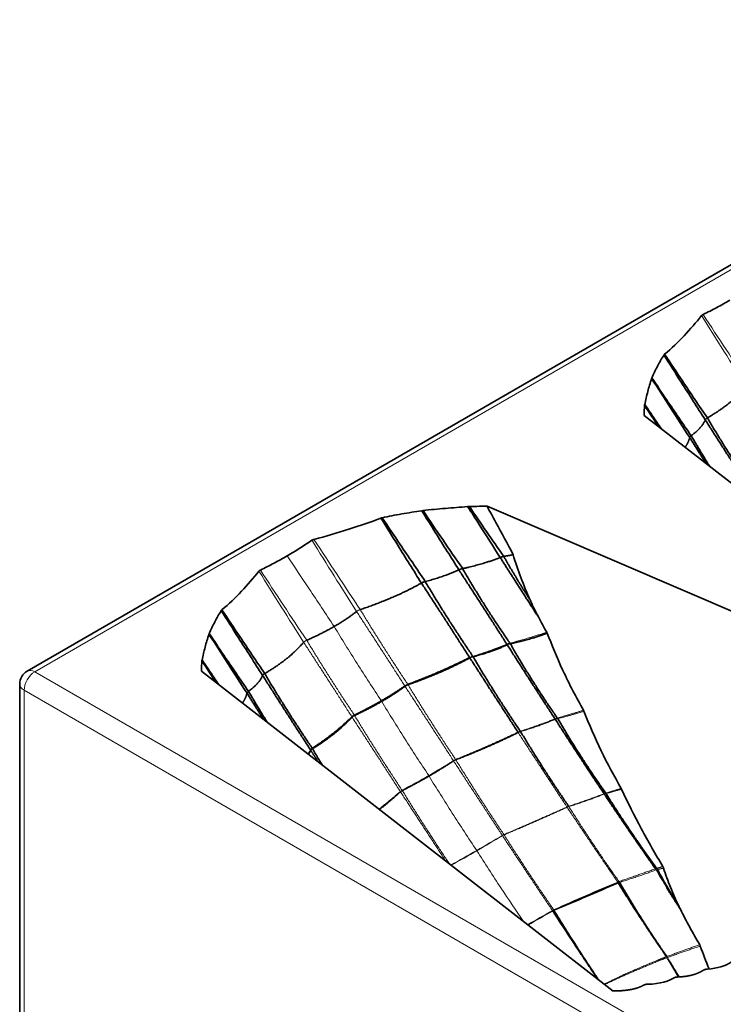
# Model space of a CAD drawing. Header units: millimetres. Extents: x 7 to 415, y 7 to 290.
# Tile 55 of 86: x 287 to 296, y 63 to 76. Entities that reach past the tile are written whole.
import ezdxf

# ---------------------------------------------------------------- set-up
doc = ezdxf.new("R2010")
doc.units = ezdxf.units.MM
doc.layers.add('Sichtbar (ISO)', color=7, linetype='Continuous', lineweight=35)
doc.layers.add('Sichtbar schmal (ISO)', color=7, linetype='Continuous', lineweight=18)

msp = doc.modelspace()

# ---------------------------------------------------------------- linework, layer by layer
at = {"layer": 'Sichtbar (ISO)'}
for p, q in [((392.456, 128.009), (286.673, 66.935)), ((294.853, 70.321), (300.309, 66.079)), ((292.769, 69.118), (300.118, 65.968)), ((288.984, 66.933), (294.44, 62.69)), ((286.573, 66.761), (286.573, 61.128)), ((294.45, 62.696), (294.44, 62.69))]:
    msp.add_line(p, q, dxfattribs=at)
msp.add_arc((286.773, 66.761), 0.2, 120, 180, dxfattribs=at)
for centre, major_axis, ratio, start_param, end_param in [((294.016, 66.944), (-0.718, 1.109), 0.093519, 0.509798, 0.819444), ((305.872, 72.296), (32.588, 15.25), 0.077658, 4.29211, 4.320121), ((301.366, 60.891), (-5.688, 4.264), 0.413876, 0.551515, 0.621946), ((295.492, 63.283), (-0.594, 0.089), 0.484983, 1.987526, 2.677644), ((294.738, 63.076), (-0.602, 0.088), 0.464499, 1.915942, 2.703915)]:
    msp.add_ellipse(centre, major_axis=major_axis, ratio=ratio, start_param=start_param, end_param=end_param, dxfattribs=at)
for points, knots in [([(295.989, 71.851), (295.932, 71.818), (295.874, 71.786), (295.756, 71.722), (295.695, 71.692), (295.634, 71.661)], [-0.0484354, -0.0484354, -0.0484354, -0.0484354, -0.02423798, -0.02423798, 0, 0, 0, 0]), ([(295.634, 71.661), (295.629, 71.659), (295.625, 71.657), (295.619, 71.652), (295.616, 71.649), (295.613, 71.646)], [-0.003359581, -0.003359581, -0.003359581, -0.003359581, -0.001690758, -0.001690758, 0, 0, 0, 0]), ([(295.613, 71.646), (295.54, 71.556), (295.464, 71.467), (295.301, 71.295), (295.216, 71.213), (295.123, 71.133)], [-0.1018724, -0.1018724, -0.1018724, -0.1018724, -0.0501361, -0.0501361, 0, 0, 0, 0]), ([(295.115, 71.124), (295.082, 71.075), (295.054, 71.025), (295.002, 70.924), (294.978, 70.871), (294.955, 70.821)], [-0.05336849, -0.05336849, -0.05336849, -0.05336849, -0.0267651, -0.0267651, 0, 0, 0, 0]), ([(295.123, 71.133), (295.121, 71.132), (295.12, 71.13), (295.117, 71.127), (295.116, 71.126), (295.115, 71.124)], [-0.001802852, -0.001802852, -0.001802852, -0.001802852, -0.000918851, -0.000918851, 0, 0, 0, 0]), ([(295.115, 71.124), (295.191, 71.004), (295.266, 70.884), (295.449, 70.597), (295.556, 70.43), (295.663, 70.264)], [0.0163333, 0.0163333, 0.0163333, 0.0163333, 0.0590689, 0.0590689, 0.1186889, 0.1186889, 0.1186889, 0.1186889]), ([(295.123, 71.133), (295.202, 71.015), (295.281, 70.898), (295.469, 70.616), (295.58, 70.453), (295.69, 70.29)], [-0.1018463, -0.1018463, -0.1018463, -0.1018463, -0.0592709, -0.0592709, 0, 0, 0, 0]), ([(294.951, 70.811), (294.931, 70.754), (294.915, 70.697), (294.886, 70.583), (294.873, 70.527), (294.859, 70.47)], [-0.06012104, -0.06012104, -0.06012104, -0.06012104, -0.02989562, -0.02989562, 0, 0, 0, 0]), ([(294.955, 70.821), (294.954, 70.82), (294.953, 70.818), (294.952, 70.815), (294.951, 70.813), (294.951, 70.811)], [-0.001854, -0.001854, -0.001854, -0.001854, -0.000940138, -0.000940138, 0, 0, 0, 0]), ([(294.955, 70.821), (295.019, 70.725), (295.083, 70.63), (295.256, 70.374), (295.366, 70.214), (295.476, 70.054)], [-0.09289361, -0.09289361, -0.09289361, -0.09289361, -0.0582404, -0.0582404, 0, 0, 0, 0]), ([(294.857, 70.457), (294.855, 70.431), (294.854, 70.406), (294.853, 70.36), (294.853, 70.341), (294.853, 70.321)], [-0.0266442, -0.0266442, -0.0266442, -0.0266442, -0.01336919, -0.01336919, -0.00318637, -0.00318637, -0.00318637, -0.00318637]), ([(294.859, 70.47), (294.858, 70.468), (294.857, 70.465), (294.857, 70.461), (294.857, 70.459), (294.857, 70.457)], [-0.002240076, -0.002240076, -0.002240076, -0.002240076, -0.001141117, -0.001141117, 0, 0, 0, 0]), ([(294.859, 70.47), (294.912, 70.391), (294.965, 70.313), (295.039, 70.204), (295.06, 70.174), (295.081, 70.144)], [-0.08048799, -0.08048799, -0.08048799, -0.08048799, -0.05197876, -0.05197876, -0.0409675, -0.0409675, -0.0409675, -0.0409675]), ([(291.379, 68.967), (291.464, 68.986), (291.55, 69.002), (291.726, 69.032), (291.817, 69.046), (291.903, 69.059)], [-0.05336849, -0.05336849, -0.05336849, -0.05336849, -0.0267651, -0.0267651, 0, 0, 0, 0]), ([(291.903, 69.059), (291.906, 69.06), (291.909, 69.06), (291.915, 69.061), (291.918, 69.061), (291.921, 69.062)], [-0.001854, -0.001854, -0.001854, -0.001854, -0.000940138, -0.000940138, 0, 0, 0, 0]), ([(291.903, 69.059), (291.965, 68.962), (292.026, 68.864), (292.19, 68.603), (292.293, 68.44), (292.395, 68.276)], [-0.09289361, -0.09289361, -0.09289361, -0.09289361, -0.0582404, -0.0582404, 0, 0, 0, 0]), ([(291.921, 69.062), (292.019, 69.073), (292.119, 69.083), (292.315, 69.099), (292.414, 69.107), (292.512, 69.115)], [-0.06012104, -0.06012104, -0.06012104, -0.06012104, -0.02989562, -0.02989562, 0, 0, 0, 0]), ([(292.512, 69.115), (292.516, 69.115), (292.52, 69.116), (292.527, 69.116), (292.531, 69.116), (292.535, 69.116)], [-0.002240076, -0.002240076, -0.002240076, -0.002240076, -0.001141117, -0.001141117, 0, 0, 0, 0]), ([(292.512, 69.115), (292.564, 69.035), (292.615, 68.956), (292.758, 68.731), (292.851, 68.585), (292.944, 68.44)], [-0.08048799, -0.08048799, -0.08048799, -0.08048799, -0.05197876, -0.05197876, 0, 0, 0, 0]), ([(292.535, 69.116), (292.579, 69.117), (292.623, 69.118), (292.701, 69.118), (292.735, 69.118), (292.769, 69.118)], [-0.0266442, -0.0266442, -0.0266442, -0.0266442, -0.01336919, -0.01336919, -0.00318637, -0.00318637, -0.00318637, -0.00318637]), ([(293.115, 68.477), (293.041, 68.619), (292.962, 68.766), (292.845, 68.98), (292.81, 69.045), (292.769, 69.118)], [0, 0, 0, 0, 0.04806119, 0.04806119, 0.07488068, 0.07488068, 0.07488068, 0.07488068]), ([(290.474, 68.679), (290.63, 68.721), (290.784, 68.766), (291.082, 68.86), (291.224, 68.909), (291.363, 68.962)], [-0.1018724, -0.1018724, -0.1018724, -0.1018724, -0.0501361, -0.0501361, 0, 0, 0, 0]), ([(291.363, 68.962), (291.365, 68.963), (291.368, 68.964), (291.373, 68.966), (291.376, 68.966), (291.379, 68.967)], [-0.001802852, -0.001802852, -0.001802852, -0.001802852, -0.000918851, -0.000918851, 0, 0, 0, 0]), ([(291.363, 68.962), (291.437, 68.842), (291.511, 68.722), (291.69, 68.434), (291.794, 68.267), (291.899, 68.101)], [-0.1018463, -0.1018463, -0.1018463, -0.1018463, -0.0592709, -0.0592709, 0, 0, 0, 0]), ([(291.379, 68.967), (291.458, 68.849), (291.538, 68.731), (291.728, 68.449), (291.839, 68.285), (291.95, 68.121)], [0.0163333, 0.0163333, 0.0163333, 0.0163333, 0.0590689, 0.0590689, 0.1186889, 0.1186889, 0.1186889, 0.1186889]), ([(290.12, 68.462), (290.177, 68.495), (290.233, 68.529), (290.342, 68.597), (290.396, 68.632), (290.448, 68.668)], [-0.0484354, -0.0484354, -0.0484354, -0.0484354, -0.02423798, -0.02423798, 0, 0, 0, 0]), ([(290.448, 68.668), (290.452, 68.67), (290.456, 68.672), (290.465, 68.676), (290.469, 68.678), (290.474, 68.679)], [-0.003359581, -0.003359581, -0.003359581, -0.003359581, -0.001690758, -0.001690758, 0, 0, 0, 0]), ([(290.12, 68.462), (290.063, 68.429), (290.005, 68.397), (289.887, 68.334), (289.826, 68.303), (289.765, 68.273)], [-0.0484354, -0.0484354, -0.0484354, -0.0484354, -0.02423798, -0.02423798, 0, 0, 0, 0]), ([(293.339, 67.879), (293.296, 67.977), (293.255, 68.075), (293.179, 68.274), (293.144, 68.375), (293.115, 68.477)], [0, 0, 0, 0, 0.03197268, 0.03197268, 0.06404415, 0.06404415, 0.06404415, 0.06404415]), ([(289.765, 68.273), (289.76, 68.271), (289.756, 68.269), (289.75, 68.263), (289.747, 68.261), (289.745, 68.258)], [-0.003359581, -0.003359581, -0.003359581, -0.003359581, -0.001690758, -0.001690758, 0, 0, 0, 0]), ([(289.745, 68.258), (289.671, 68.168), (289.595, 68.079), (289.432, 67.907), (289.347, 67.825), (289.254, 67.745)], [-0.1018724, -0.1018724, -0.1018724, -0.1018724, -0.0501361, -0.0501361, 0, 0, 0, 0]), ([(289.254, 67.745), (289.252, 67.743), (289.251, 67.742), (289.248, 67.739), (289.247, 67.737), (289.246, 67.735)], [-0.001802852, -0.001802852, -0.001802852, -0.001802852, -0.000918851, -0.000918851, 0, 0, 0, 0]), ([(289.254, 67.745), (289.333, 67.627), (289.412, 67.509), (289.601, 67.228), (289.711, 67.064), (289.821, 66.901)], [-0.1018463, -0.1018463, -0.1018463, -0.1018463, -0.0592709, -0.0592709, 0, 0, 0, 0]), ([(289.246, 67.735), (289.213, 67.686), (289.185, 67.637), (289.133, 67.535), (289.109, 67.483), (289.086, 67.433)], [-0.05336849, -0.05336849, -0.05336849, -0.05336849, -0.0267651, -0.0267651, 0, 0, 0, 0]), ([(289.246, 67.735), (289.322, 67.615), (289.397, 67.495), (289.58, 67.209), (289.687, 67.042), (289.794, 66.876)], [0.0163333, 0.0163333, 0.0163333, 0.0163333, 0.0590689, 0.0590689, 0.1186889, 0.1186889, 0.1186889, 0.1186889]), ([(293.56, 67.45), (293.541, 67.483), (293.523, 67.517), (293.486, 67.584), (293.468, 67.618), (293.45, 67.652)], [0, 0, 0, 0, 0.01160688, 0.01160688, 0.02322044, 0.02322044, 0.02322044, 0.02322044]), ([(289.082, 67.422), (289.062, 67.366), (289.046, 67.308), (289.017, 67.195), (289.004, 67.138), (288.99, 67.081)], [-0.06012104, -0.06012104, -0.06012104, -0.06012104, -0.02989562, -0.02989562, 0, 0, 0, 0]), ([(289.086, 67.433), (289.085, 67.431), (289.084, 67.43), (289.083, 67.426), (289.082, 67.424), (289.082, 67.422)], [-0.001854, -0.001854, -0.001854, -0.001854, -0.000940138, -0.000940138, 0, 0, 0, 0]), ([(289.086, 67.433), (289.15, 67.337), (289.214, 67.241), (289.387, 66.985), (289.497, 66.825), (289.607, 66.666)], [-0.09289361, -0.09289361, -0.09289361, -0.09289361, -0.0582404, -0.0582404, 0, 0, 0, 0]), ([(293.566, 67.438), (293.565, 67.44), (293.564, 67.442), (293.562, 67.446), (293.561, 67.448), (293.56, 67.45)], [0, 0, 0, 0, 0.000656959, 0.000656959, 0.001313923, 0.001313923, 0.001313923, 0.001313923]), ([(294.048, 66.415), (293.95, 66.586), (293.86, 66.76), (293.692, 67.122), (293.627, 67.283), (293.566, 67.438)], [0, 0, 0, 0, 0.0598344, 0.0598344, 0.1191258, 0.1191258, 0.1191258, 0.1191258]), ([(288.988, 67.068), (288.986, 67.043), (288.985, 67.017), (288.984, 66.972), (288.984, 66.952), (288.984, 66.933)], [-0.0266442, -0.0266442, -0.0266442, -0.0266442, -0.01336919, -0.01336919, -0.00318637, -0.00318637, -0.00318637, -0.00318637]), ([(288.99, 67.081), (288.989, 67.079), (288.988, 67.077), (288.988, 67.073), (288.988, 67.071), (288.988, 67.068)], [-0.002240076, -0.002240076, -0.002240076, -0.002240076, -0.001141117, -0.001141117, 0, 0, 0, 0]), ([(288.99, 67.081), (289.043, 67.003), (289.096, 66.924), (289.17, 66.816), (289.191, 66.786), (289.212, 66.755)], [-0.08048799, -0.08048799, -0.08048799, -0.08048799, -0.05197876, -0.05197876, -0.0409675, -0.0409675, -0.0409675, -0.0409675]), ([(294.054, 66.402), (294.053, 66.404), (294.053, 66.407), (294.051, 66.411), (294.049, 66.413), (294.048, 66.415)], [0, 0, 0, 0, 0.0007072, 0.0007072, 0.001414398, 0.001414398, 0.001414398, 0.001414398]), ([(294.549, 65.377), (294.455, 65.541), (294.366, 65.707), (294.199, 66.05), (294.124, 66.222), (294.054, 66.402)], [0, 0, 0, 0, 0.0572748, 0.0572748, 0.1146286, 0.1146286, 0.1146286, 0.1146286]), ([(294.553, 65.369), (294.553, 65.37), (294.552, 65.371), (294.551, 65.374), (294.55, 65.375), (294.549, 65.377)], [0, 0, 0, 0, 0.0004575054, 0.0004575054, 0.0009150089, 0.0009150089, 0.0009150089, 0.0009150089]), ([(295.1, 64.343), (295.001, 64.509), (294.905, 64.676), (294.722, 65.017), (294.634, 65.191), (294.553, 65.369)], [0, 0, 0, 0, 0.0585643, 0.0585643, 0.1173896, 0.1173896, 0.1173896, 0.1173896]), ([(295.109, 64.323), (295.108, 64.327), (295.107, 64.33), (295.104, 64.337), (295.102, 64.34), (295.1, 64.343)], [0, 0, 0, 0, 0.001093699, 0.001093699, 0.002187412, 0.002187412, 0.002187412, 0.002187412]), ([(295.312, 63.82), (295.273, 63.901), (295.236, 63.984), (295.168, 64.152), (295.137, 64.237), (295.109, 64.323)], [0, 0, 0, 0, 0.02713991, 0.02713991, 0.05432741, 0.05432741, 0.05432741, 0.05432741]), ([(295.332, 63.779), (295.328, 63.786), (295.325, 63.793), (295.319, 63.806), (295.315, 63.813), (295.312, 63.82)], [0, 0, 0, 0, 0.002259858, 0.002259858, 0.004520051, 0.004520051, 0.004520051, 0.004520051]), ([(295.589, 63.307), (295.543, 63.384), (295.499, 63.461), (295.413, 63.619), (295.372, 63.698), (295.332, 63.779)], [0, 0, 0, 0, 0.02708604, 0.02708604, 0.05422198, 0.05422198, 0.05422198, 0.05422198]), ([(295.597, 63.289), (295.596, 63.292), (295.595, 63.295), (295.592, 63.301), (295.59, 63.304), (295.589, 63.307)], [0, 0, 0, 0, 0.000987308, 0.000987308, 0.001974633, 0.001974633, 0.001974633, 0.001974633])]:
    msp.add_open_spline(points, degree=3, knots=knots, dxfattribs=at)
for points, degree in [([(294.951, 70.811), (295.118, 70.552), (295.286, 70.292), (295.456, 70.031)], 3), ([(296.207, 70.704), (296.018, 70.482), (295.69, 70.29)], 2), ([(294.857, 70.457), (294.919, 70.362), (294.982, 70.267), (295.045, 70.172)], 3), ([(295.663, 70.264), (295.61, 70.151), (295.476, 70.054)], 2), ([(295.663, 70.264), (295.971, 69.778), (296.298, 69.278)], 2), ([(295.69, 70.29), (295.986, 69.791), (296.321, 69.298)], 2), ([(295.456, 70.031), (295.439, 69.962), (295.395, 69.899)], 2), ([(295.456, 70.031), (295.565, 69.857), (295.677, 69.68)], 2), ([(295.476, 70.054), (295.595, 69.849), (295.722, 69.645)], 2), ([(291.921, 69.062), (292.093, 68.805), (292.268, 68.549), (292.446, 68.293)], 3), ([(292.535, 69.116), (292.685, 68.895), (292.837, 68.675), (292.992, 68.454)], 3), ([(292.446, 68.293), (292.737, 68.357), (292.944, 68.44)], 2), ([(292.944, 68.44), (293.19, 68.053), (293.45, 67.652)], 2), ([(292.992, 68.454), (293.055, 68.465), (293.115, 68.477)], 2), ([(292.992, 68.454), (293.152, 68.167), (293.339, 67.879)], 2), ([(291.95, 68.121), (292.213, 68.19), (292.395, 68.276)], 2), ([(292.395, 68.276), (292.711, 67.793), (293.032, 67.29)], 2), ([(292.446, 68.293), (292.728, 67.799), (293.073, 67.305)], 2), ([(291.088, 67.749), (291.563, 67.91), (291.899, 68.101)], 2), ([(291.899, 68.101), (292.217, 67.615), (292.538, 67.114)], 2), ([(291.95, 68.121), (292.243, 67.626), (292.58, 67.131)], 2), ([(290.743, 67.526), (290.909, 67.621), (291.039, 67.724)], 2), ([(290.743, 67.526), (290.578, 67.43), (290.378, 67.342)], 2), ([(289.082, 67.422), (289.249, 67.163), (289.417, 66.903), (289.587, 66.642)], 3), ([(293.079, 67.295), (293.355, 67.355), (293.566, 67.438)], 2), ([(290.338, 67.316), (290.149, 67.094), (289.821, 66.901)], 2), ([(292.584, 67.124), (292.845, 67.192), (293.037, 67.283)], 2), ([(293.037, 67.283), (293.344, 66.801), (293.67, 66.301)], 2), ([(293.079, 67.295), (293.357, 66.805), (293.701, 66.312)], 2), ([(291.719, 66.757), (292.175, 66.929), (292.538, 67.114)], 2), ([(291.721, 66.753), (292.184, 66.915), (292.541, 67.109)], 2), ([(292.541, 67.109), (292.855, 66.624), (293.179, 66.125)], 2), ([(292.584, 67.124), (292.874, 66.631), (293.21, 66.137)], 2), ([(288.988, 67.068), (289.05, 66.974), (289.113, 66.879), (289.176, 66.784)], 3), ([(289.794, 66.876), (289.741, 66.762), (289.607, 66.666)], 2), ([(289.794, 66.876), (290.102, 66.39), (290.429, 65.889)], 2), ([(289.821, 66.901), (290.117, 66.402), (290.452, 65.91)], 2), ([(291.368, 66.54), (291.536, 66.636), (291.679, 66.736)], 2), ([(291.373, 66.532), (291.541, 66.628), (291.681, 66.733)], 2), ([(291.682, 66.733), (291.697, 66.745), (291.721, 66.753)], 2), ([(289.587, 66.642), (289.57, 66.574), (289.526, 66.511)], 2), ([(289.587, 66.642), (289.696, 66.468), (289.808, 66.292)], 2), ([(289.607, 66.666), (289.726, 66.461), (289.853, 66.257)], 2), ([(291.368, 66.54), (291.201, 66.443), (291.01, 66.35)], 2), ([(291.373, 66.532), (291.206, 66.435), (291.012, 66.346)], 2), ([(290.977, 66.328), (290.761, 66.113), (290.452, 65.91)], 2), ([(290.979, 66.324), (290.77, 66.098), (290.455, 65.904)], 2), ([(291.011, 66.346), (290.989, 66.337), (290.979, 66.325)], 2), ([(293.674, 66.295), (293.985, 65.809), (294.321, 65.308)], 2), ([(293.706, 66.304), (293.994, 65.812), (294.343, 65.316)], 2), ([(292.355, 65.759), (292.798, 65.93), (293.182, 66.12)], 2), ([(293.214, 66.132), (293.511, 65.637), (293.851, 65.141)], 2), ([(290.433, 65.883), (290.419, 65.856), (290.402, 65.83)], 2), ([(290.433, 65.883), (290.481, 65.807), (290.529, 65.731)], 2), ([(290.455, 65.904), (290.519, 65.796), (290.585, 65.687)], 2), ([(292, 65.543), (292.17, 65.641), (292.325, 65.744)], 2), ([(292.325, 65.744), (292.337, 65.753), (292.354, 65.759)], 2), ([(292, 65.543), (291.831, 65.445), (291.645, 65.351)], 2), ([(291.621, 65.335), (291.491, 65.214), (291.343, 65.098)], 2), ([(291.645, 65.351), (291.63, 65.344), (291.621, 65.335)], 2), ([(294.323, 65.304), (294.65, 64.815), (295.002, 64.313)], 2), ([(294.346, 65.311), (294.656, 64.817), (295.018, 64.319)], 2), ([(295.029, 64.302), (295.159, 64.063), (295.312, 63.82)], 2), ([(294.508, 64.127), (294.8, 63.654), (295.137, 63.165)], 2), ([(294.526, 64.133), (294.807, 63.646), (295.153, 63.149)], 2), ([(295.146, 64.072), (295.235, 63.926), (295.332, 63.779)], 2), ([(293.64, 63.755), (293.933, 63.303), (294.242, 62.844)], 2), ([(293.656, 63.763), (293.938, 63.301), (294.249, 62.838)], 2), ([(295.166, 63.12), (295.236, 63), (295.309, 62.879)], 2), ([(295.19, 63.087), (295.25, 62.984), (295.314, 62.88)], 2), ([(295.629, 62.964), (295.581, 62.933), (295.521, 62.908), (295.45, 62.89), (295.367, 62.879), (295.266, 62.878)], 5), ([(294.839, 62.767), (294.787, 62.739), (294.722, 62.717), (294.646, 62.702), (294.558, 62.693), (294.45, 62.696)], 5)]:
    msp.add_open_spline(points, degree=degree, dxfattribs=at)
for points, weights, degree in [([(295.69, 70.29), (295.669, 70.277), (295.663, 70.264)], [1, 1.05312969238, 1], 2), ([(295.476, 70.054), (295.459, 70.042), (295.456, 70.031)], [1, 1.04798981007, 1], 2), ([(292.944, 68.44), (292.967, 68.449), (292.992, 68.454)], [1, 1.04276263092, 1], 2), ([(292.395, 68.276), (292.418, 68.287), (292.446, 68.293)], [1, 1.04798981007, 1], 2), ([(291.899, 68.101), (291.921, 68.113), (291.95, 68.121)], [1, 1.05312969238, 1], 2), ([(289.821, 66.901), (289.8, 66.889), (289.794, 66.876)], [1, 1.05312969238, 1], 2), ([(291.679, 66.736), (291.696, 66.747), (291.719, 66.756)], [1.00078135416, 1.03592539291, 1.00082128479], 2), ([(289.607, 66.666), (289.59, 66.654), (289.587, 66.642)], [1, 1.04798981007, 1], 2), ([(291.009, 66.349), (290.989, 66.338), (290.977, 66.328)], [1.00078135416, 1.03592539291, 1.00082128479], 2), ([(295.693, 62.983), (295.676, 62.982), (295.662, 62.98), (295.65, 62.977), (295.639, 62.971), (295.629, 62.964)], [1, 1.03391725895, 1.05087588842, 1.05087588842, 1.03391725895, 1], 5), ([(294.904, 62.783), (294.888, 62.783), (294.874, 62.782), (294.861, 62.779), (294.85, 62.774), (294.839, 62.767)], [1, 1.03162869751, 1.04744304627, 1.04744304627, 1.03162869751, 1], 5)]:
    msp.add_rational_spline(points, weights, degree=degree, dxfattribs=at)
at = {"layer": 'Sichtbar schmal (ISO)'}
for p, q in [((286.773, 66.925), (392.556, 127.999)), ((292.541, 67.109), (292.542, 67.109)), ((292.582, 67.124), (292.584, 67.124)), ((295.902, 61.654), (286.773, 66.925)), ((291.679, 66.736), (291.679, 66.736)), ((291.681, 66.733), (291.682, 66.733)), ((291.719, 66.756), (291.719, 66.757)), ((291.721, 66.753), (291.721, 66.753)), ((286.631, 61.046), (286.631, 66.68)), ((286.631, 66.68), (295.76, 61.409)), ((290.977, 66.328), (290.977, 66.328)), ((290.979, 66.325), (290.979, 66.324)), ((291.01, 66.35), (291.009, 66.349)), ((291.012, 66.346), (291.011, 66.346)), ((293.182, 66.12), (293.183, 66.121)), ((293.212, 66.131), (293.214, 66.132)), ((290.434, 65.884), (290.433, 65.883)), ((290.455, 65.904), (290.454, 65.904)), ((292.323, 65.746), (292.323, 65.747)), ((292.325, 65.744), (292.325, 65.744)), ((292.352, 65.761), (292.353, 65.762)), ((292.354, 65.759), (292.355, 65.759)), ((291.619, 65.338), (291.619, 65.338)), ((291.621, 65.335), (291.621, 65.335)), ((291.643, 65.354), (291.643, 65.354)), ((291.645, 65.351), (291.645, 65.351)), ((294.323, 65.304), (294.325, 65.305)), ((293.852, 65.137), (293.854, 65.138)), ((293.83, 65.129), (293.832, 65.13)), ((292.972, 64.755), (292.972, 64.755)), ((292.973, 64.753), (292.972, 64.755)), ((292.973, 64.753), (292.973, 64.753)), ((292.994, 64.764), (292.993, 64.766)), ((292.993, 64.765), (292.993, 64.766)), ((292.994, 64.763), (292.994, 64.764)), ((294.502, 64.137), (294.493, 64.15)), ((294.502, 64.136), (294.502, 64.137)), ((293.636, 63.76), (293.638, 63.761)), ((293.637, 63.76), (293.636, 63.76)), ((293.64, 63.755), (293.639, 63.757)), ((293.64, 63.755), (293.641, 63.755)), ((293.651, 63.768), (293.653, 63.769)), ((293.653, 63.768), (293.653, 63.769)), ((293.656, 63.763), (293.655, 63.765)), ((293.655, 63.762), (293.656, 63.763)), ((295.149, 63.148), (295.137, 63.165)), ((295.153, 63.149), (295.153, 63.149)), ((295.166, 63.12), (295.157, 63.136))]:
    msp.add_line(p, q, dxfattribs=at)
for centre, major_axis, ratio, start_param, end_param in [((332.158, 100.53), (46.834, -76.865), 0.514423, 4.77518, 4.787585), ((344.833, 108.214), (43.668, -80.989), 0.662521, 4.808481, 4.820616), ((336.679, 103.14), (42.941, -79.106), 0.636794, 4.804072, 4.816477), ((325.376, 96.981), (47.977, -78.514), 0.485065, 4.777112, 4.789247), ((326.289, 97.141), (46.834, -76.865), 0.514423, 4.77518, 4.787585), ((338.964, 104.826), (43.668, -80.989), 0.662521, 4.808481, 4.820616), ((286.773, 66.761), (0.1, 0.173), 0.57735, 0.785398, 2.356194), ((286.773, 66.761), (-0.1, 0.173), 0.57735, 5.497787, 6.283185), ((286.773, 66.761), (-0.2, 0), 0.57735, 0, 0.785398), ((288.28, 65.93), (5.45, 1.61), 0.314415, 5.366173, 5.450803), ((288.28, 65.93), (-5.45, -1.61), 0.314415, 2.139951, 2.22458), ((281.905, 64.323), (16.097, 5.743), 0.246562, 5.350579, 5.379022), ((282.87, 68.438), (13.868, 1.732), 0.481854, 5.431726, 5.466513), ((281.905, 64.323), (-16.097, -5.743), 0.246562, 2.181048, 2.208986), ((282.87, 68.438), (-13.868, -1.732), 0.481854, 2.256037, 2.290134), ((297.549, 65.662), (2.932, -4.906), 0.503772, 4.689557, 4.735554), ((307.427, 51.862), (24.902, 1.96), 0.603727, 2.068355, 2.108676), ((317.194, 46.531), (33.843, -3.641), 0.640519, 2.407225, 2.420879), ((308.653, 96.674), (40.698, 38.21), 0.307191, 4.061028, 4.069275), ((297.275, 61.685), (4.939, 1.115), 0.398717, 2.072307, 2.119476)]:
    msp.add_ellipse(centre, major_axis=major_axis, ratio=ratio, start_param=start_param, end_param=end_param, dxfattribs=at)
for points, knots in [([(290.743, 67.526), (290.632, 67.692), (290.521, 67.858), (290.313, 68.17), (290.217, 68.316), (290.12, 68.462)], [-0.1202975, -0.1202975, -0.1202975, -0.1202975, -0.0600379, -0.0600379, -0.0073745, -0.0073745, -0.0073745, -0.0073745]), ([(291.368, 66.54), (291.259, 66.703), (291.151, 66.868), (290.943, 67.197), (290.842, 67.361), (290.743, 67.526)], [-0.1169565, -0.1169565, -0.1169565, -0.1169565, -0.0576653, -0.0576653, 0, 0, 0, 0]), ([(291.373, 66.532), (291.372, 66.533), (291.372, 66.534), (291.37, 66.537), (291.369, 66.538), (291.368, 66.54)], [-0.0009457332, -0.0009457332, -0.0009457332, -0.0009457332, -0.0004740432, -0.0004740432, 0, 0, 0, 0]), ([(291.996, 65.549), (291.888, 65.712), (291.781, 65.877), (291.573, 66.204), (291.472, 66.367), (291.373, 66.532)], [-0.1166023, -0.1166023, -0.1166023, -0.1166023, -0.0575606, -0.0575606, 0, 0, 0, 0]), ([(292, 65.543), (292, 65.544), (291.999, 65.545), (291.998, 65.547), (291.997, 65.548), (291.996, 65.549)], [-0.0007572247, -0.0007572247, -0.0007572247, -0.0007572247, -0.0003791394, -0.0003791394, -0.000003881, -0.000003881, -0.000003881, -0.000003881]), ([(292.632, 64.556), (292.523, 64.72), (292.414, 64.885), (292.204, 65.214), (292.101, 65.378), (292, 65.543)], [-0.11739, -0.11739, -0.11739, -0.11739, -0.0580249, -0.0580249, 0, 0, 0, 0]), ([(292.635, 64.552), (292.635, 64.553), (292.634, 64.554), (292.633, 64.555), (292.633, 64.556), (292.632, 64.556)], [-0.0005177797, -0.0005177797, -0.0005177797, -0.0005177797, -0.0002590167, -0.0002590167, 0, 0, 0, 0]), ([(293.253, 63.613), (293.152, 63.761), (293.052, 63.909), (292.846, 64.222), (292.74, 64.386), (292.635, 64.552)], [-0.1128128, -0.1128128, -0.1128128, -0.1128128, -0.0588414, -0.0588414, 0, 0, 0, 0])]:
    msp.add_open_spline(points, degree=3, knots=knots, dxfattribs=at)
for points, weights in [([(291.039, 67.724), (291.057, 67.738), (291.088, 67.749)], [1, 1.05637322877, 1]), ([(290.378, 67.342), (290.35, 67.33), (290.338, 67.316)], [1, 1.05637322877, 1]), ([(293.032, 67.29), (293.052, 67.298), (293.073, 67.305)], [1, 1.03089169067, 1]), ([(293.032, 67.29), (293.035, 67.286), (293.037, 67.283)], [1, 1.00064253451, 1]), ([(293.073, 67.305), (293.076, 67.3), (293.079, 67.295)], [1, 1.00110612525, 1]), ([(292.538, 67.114), (292.557, 67.123), (292.58, 67.131)], [1, 1.03492526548, 1]), ([(292.538, 67.114), (292.539, 67.111), (292.541, 67.109)], [1, 1.00036045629, 1]), ([(292.58, 67.131), (292.582, 67.128), (292.584, 67.124)], [1, 1.00051023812, 1]), ([(291.679, 66.736), (291.68, 66.735), (291.681, 66.733)], [1, 1.00020338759, 1]), ([(291.719, 66.757), (291.72, 66.755), (291.721, 66.753)], [1, 1.00021568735, 1]), ([(290.977, 66.328), (290.978, 66.326), (290.979, 66.324)], [1, 1.00021568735, 1]), ([(291.01, 66.35), (291.011, 66.348), (291.012, 66.346)], [1, 1.00020338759, 1]), ([(293.67, 66.301), (293.685, 66.307), (293.701, 66.312)], [1, 1.01621283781, 1]), ([(293.701, 66.312), (293.703, 66.308), (293.706, 66.304)], [1, 1.00107602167, 1]), ([(293.67, 66.301), (293.672, 66.298), (293.674, 66.295)], [1, 1.00066789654, 1]), ([(293.179, 66.125), (293.193, 66.131), (293.21, 66.137)], [1, 1.01936196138, 1]), ([(293.179, 66.125), (293.18, 66.122), (293.182, 66.12)], [1, 1.00036150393, 1]), ([(293.21, 66.137), (293.212, 66.135), (293.214, 66.132)], [1, 1.0005191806, 1]), ([(290.452, 65.91), (290.436, 65.898), (290.429, 65.889)], [1, 1.03492526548, 1]), ([(290.429, 65.889), (290.431, 65.886), (290.433, 65.883)], [1, 1.00051023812, 1]), ([(290.452, 65.91), (290.453, 65.907), (290.455, 65.904)], [1, 1.00036045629, 1]), ([(292.323, 65.747), (292.336, 65.754), (292.352, 65.761)], [1.00051175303, 1.0189307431, 1.00056697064]), ([(292.323, 65.746), (292.324, 65.745), (292.325, 65.744)], [1, 1.00014842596, 1]), ([(292.353, 65.762), (292.354, 65.76), (292.355, 65.759)], [1, 1.00015822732, 1]), ([(291.643, 65.354), (291.629, 65.346), (291.619, 65.338)], [1.00051175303, 1.0189307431, 1.00056697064]), ([(291.619, 65.338), (291.62, 65.337), (291.621, 65.335)], [1, 1.00015822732, 1]), ([(291.643, 65.354), (291.644, 65.353), (291.645, 65.351)], [1, 1.00014842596, 1]), ([(294.321, 65.308), (294.332, 65.312), (294.343, 65.316)], [1, 1.00766531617, 1]), ([(294.321, 65.308), (294.322, 65.306), (294.323, 65.304)], [1, 1.00057293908, 1]), ([(294.343, 65.316), (294.345, 65.313), (294.346, 65.311)], [1, 1.00074718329, 1]), ([(293.829, 65.132), (293.84, 65.137), (293.851, 65.141)], [1, 1.01083409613, 1]), ([(293.829, 65.132), (293.83, 65.131), (293.83, 65.129)], [1, 1.00021757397, 1]), ([(293.851, 65.141), (293.853, 65.139), (293.854, 65.138)], [1, 1.00030139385, 1]), ([(292.972, 64.755), (292.981, 64.76), (292.993, 64.765)], [1.00025761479, 1.00923657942, 1.00029022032]), ([(295.002, 64.313), (295.01, 64.316), (295.018, 64.319)], [1, 1.00375063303, 1]), ([(295.002, 64.313), (295.007, 64.305), (295.011, 64.298)], [1, 1.00265995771, 1]), ([(295.018, 64.319), (295.019, 64.317), (295.02, 64.316)], [1, 1.00063802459, 1.00104417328]), ([(295.02, 64.316), (295.023, 64.312), (295.026, 64.307)], [1.00104417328, 1.00225643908, 1.00140293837]), ([(295.026, 64.307), (295.027, 64.305), (295.029, 64.302)], [1.00140293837, 1.00096875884, 1]), ([(294.502, 64.137), (294.51, 64.141), (294.519, 64.144)], [1, 1.00782308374, 1]), ([(294.502, 64.136), (294.505, 64.132), (294.508, 64.127)], [1.00022086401, 1.00092733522, 1]), ([(294.519, 64.144), (294.523, 64.139), (294.526, 64.133)], [1, 1.00143527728, 1]), ([(293.637, 63.76), (293.638, 63.758), (293.639, 63.757)], [1.00005363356, 1.00017183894, 1.00014899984]), ([(293.638, 63.761), (293.644, 63.764), (293.651, 63.768)], [1.00062913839, 1.00447518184, 1.00067002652]), ([(293.653, 63.768), (293.654, 63.766), (293.655, 63.765)], [1.00006059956, 1.00021743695, 1.00016628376]), ([(295.149, 63.148), (295.151, 63.149), (295.153, 63.149)], [1, 1.01461947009, 1]), ([(295.149, 63.148), (295.153, 63.142), (295.157, 63.136)], [1, 1.00160858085, 1]), ([(295.153, 63.149), (295.157, 63.143), (295.16, 63.137)], [1.00009273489, 1.00163094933, 1])]:
    msp.add_rational_spline(points, weights, degree=2, dxfattribs=at)
for points in [[(291.088, 67.749), (291.39, 67.251), (291.719, 66.757)], [(291.039, 67.724), (291.36, 67.235), (291.679, 66.736)], [(293.073, 67.305), (293.344, 67.375), (293.56, 67.45)], [(290.338, 67.316), (290.656, 66.827), (290.977, 66.328)], [(290.378, 67.342), (290.681, 66.843), (291.01, 66.35)], [(292.58, 67.131), (292.835, 67.208), (293.032, 67.29)], [(293.037, 67.283), (293.039, 67.284), (293.041, 67.285)], [(293.041, 67.285), (293.055, 67.291), (293.072, 67.294)], [(293.072, 67.294), (293.075, 67.295), (293.079, 67.295)], [(292.542, 67.109), (292.559, 67.119), (292.582, 67.124)], [(291.681, 66.733), (292.002, 66.245), (292.323, 65.746)], [(291.721, 66.753), (292.024, 66.256), (292.353, 65.762)], [(290.979, 66.324), (291.297, 65.836), (291.619, 65.338)], [(291.012, 66.346), (291.315, 65.848), (291.643, 65.354)], [(293.701, 66.312), (293.883, 66.363), (294.048, 66.415)], [(293.706, 66.304), (293.89, 66.349), (294.054, 66.402)], [(293.21, 66.137), (293.459, 66.218), (293.67, 66.301)], [(293.214, 66.132), (293.467, 66.205), (293.674, 66.295)], [(293.674, 66.295), (293.676, 66.295), (293.678, 66.296)], [(293.678, 66.296), (293.688, 66.3), (293.699, 66.303)], [(293.699, 66.303), (293.702, 66.303), (293.706, 66.304)], [(292.353, 65.762), (292.791, 65.941), (293.179, 66.125)], [(293.182, 66.12), (293.498, 65.632), (293.829, 65.132)], [(293.183, 66.121), (293.196, 66.127), (293.212, 66.131)], [(290.429, 65.889), (290.413, 65.863), (290.393, 65.837)], [(290.454, 65.904), (290.439, 65.895), (290.434, 65.884)], [(292.325, 65.744), (292.645, 65.253), (292.972, 64.755)], [(292.355, 65.759), (292.661, 65.261), (292.993, 64.766)], [(291.619, 65.338), (291.485, 65.22), (291.336, 65.104)], [(291.621, 65.335), (291.918, 64.879), (292.222, 64.415)], [(291.645, 65.351), (291.947, 64.862), (292.273, 64.375)], [(293.851, 65.141), (294.097, 65.224), (294.321, 65.308)], [(293.854, 65.138), (294.103, 65.216), (294.323, 65.304)], [(294.325, 65.305), (294.334, 65.308), (294.343, 65.31)], [(294.343, 65.316), (294.448, 65.346), (294.549, 65.377)], [(294.343, 65.31), (294.345, 65.31), (294.346, 65.311)], [(294.346, 65.311), (294.452, 65.339), (294.553, 65.369)], [(292.993, 64.766), (293.418, 64.949), (293.829, 65.132)], [(293.832, 65.13), (293.841, 65.134), (293.852, 65.137)], [(293.854, 65.138), (294.166, 64.642), (294.519, 64.144)], [(292.994, 64.764), (293.423, 64.942), (293.83, 65.129)], [(293.83, 65.129), (294.153, 64.645), (294.493, 64.15)], [(292.973, 64.753), (292.982, 64.759), (292.994, 64.763)], [(292.973, 64.753), (293.299, 64.26), (293.636, 63.76)], [(292.994, 64.764), (293.31, 64.266), (293.653, 63.769)], [(294.519, 64.144), (294.765, 64.229), (295.002, 64.313)], [(294.526, 64.133), (294.776, 64.212), (295.011, 64.298)], [(295.011, 64.298), (295.02, 64.3), (295.029, 64.302)], [(295.018, 64.319), (295.059, 64.331), (295.1, 64.343)], [(295.029, 64.302), (295.069, 64.313), (295.109, 64.323)], [(294.508, 64.127), (294.517, 64.131), (294.526, 64.133)], [(293.641, 63.755), (293.647, 63.759), (293.655, 63.762)], [(295.153, 63.149), (295.364, 63.23), (295.589, 63.307)], [(295.16, 63.137), (295.372, 63.214), (295.597, 63.289)], [(294.327, 62.778), (294.711, 62.962), (295.157, 63.136)], [(294.511, 62.876), (294.753, 62.989), (295.019, 63.096)], [(295.019, 63.096), (295.083, 63.122), (295.149, 63.148)], [(295.157, 63.136), (295.159, 63.137), (295.16, 63.137)], [(295.16, 63.137), (295.175, 63.112), (295.19, 63.087)]]:
    msp.add_open_spline(points, degree=2, dxfattribs=at)

doc.saveas('drawing.dxf')
